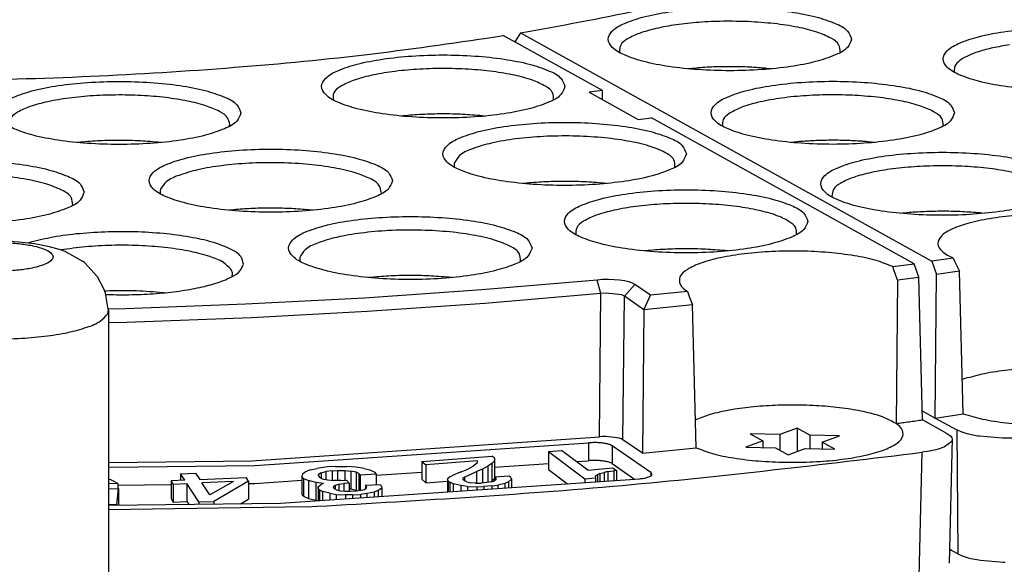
# Model space of a CAD drawing. Header units: inches. Extents: x -399 to 442, y -299 to 295.
# Tile 120 of 138: x 246 to 267, y 201 to 213. Entities that reach past the tile are written whole.
import ezdxf

# ---------------------------------------------------------------- set-up
doc = ezdxf.new("R2010")
doc.units = ezdxf.units.IN

# ---------------------------------------------------------------- blocks, each defined once
blk = doc.blocks.new('0515-2032_9__366', base_point=(326.866, 254.648))
at = {"color": 7, "linetype": 'Continuous'}
for p, q in [((326.988, 255.217), (327.33, 255.027)), ((327.793, 255.198), (326.988, 255.217)), ((328.257, 255.37), (327.793, 255.198)), ((327.793, 255.198), (327.793, 254.77)), ((328.257, 255.37), (328.257, 254.738)), ((328.599, 255.18), (328.257, 255.37)), ((327.33, 255.027), (326.866, 254.856)), ((327.33, 255.027), (327.33, 254.845)), ((328.599, 255.18), (328.599, 254.816)), ((329.404, 255.162), (328.599, 255.18)), ((328.94, 254.99), (329.404, 255.162)), ((329.282, 254.801), (328.94, 254.99)), ((328.94, 254.99), (328.94, 254.809)), ((326.866, 254.856), (327.671, 254.837)), ((327.671, 254.837), (328.013, 254.648)), ((328.013, 254.648), (328.477, 254.819)), ((328.477, 254.819), (329.282, 254.801))]:
    blk.add_line(p, q, dxfattribs=at)
blk = doc.blocks.new('E6992-26102_2__375', base_point=(303.585, 247.618))
at = {"color": 7, "linetype": 'Continuous'}
for p, q in [((305.324, 260.316), (305.022, 260.25)), ((305.434, 260.341), (305.324, 260.316)), ((305.853, 260.401), (305.434, 260.341)), ((306.284, 260.433), (305.853, 260.401)), ((306.722, 260.438), (306.284, 260.433)), ((307.157, 260.417), (306.722, 260.438)), ((307.581, 260.367), (307.157, 260.417)), ((307.993, 260.289), (307.581, 260.367)), ((308.29, 260.207), (307.993, 260.289)), ((304.593, 260.077), (304.443, 259.983)), ((304.703, 260.128), (304.593, 260.077)), ((304.882, 260.207), (304.703, 260.128)), ((304.989, 260.239), (304.882, 260.207)), ((305.022, 260.25), (304.989, 260.239)), ((308.412, 260.159), (308.29, 260.207)), ((308.895, 259.892), (308.412, 260.159)), ((304.172, 259.798), (304.068, 259.698)), ((304.239, 259.86), (304.172, 259.798)), ((304.443, 259.983), (304.239, 259.86)), ((308.94, 259.86), (308.895, 259.892)), ((309.29, 259.473), (308.94, 259.86)), ((303.881, 259.473), (303.671, 259.034)), ((303.954, 259.56), (303.881, 259.473)), ((304.068, 259.698), (303.954, 259.56)), ((309.462, 259.152), (309.29, 259.473)), ((303.671, 259.034), (303.597, 258.656)), ((309.508, 259.034), (309.462, 259.152)), ((309.568, 258.649), (309.508, 259.034)), ((303.597, 258.656), (303.585, 258.566)), ((303.585, 247.618), (303.585, 258.566)), ((309.585, 258.566), (309.568, 258.649)), ((309.585, 258.566), (309.585, 247.683))]:
    blk.add_line(p, q, dxfattribs=at)
at = {"color": 1, "linetype": 'Continuous'}
for points, knots in [([(305.085, 260.015), (305.102, 259.976), (305.147, 259.872), (305.355, 259.791), (305.623, 259.709), (305.978, 259.655), (306.377, 259.626), (306.794, 259.626), (307.193, 259.655), (307.545, 259.709), (307.822, 259.791), (308.01, 259.872), (308.114, 260.015), (308.01, 260.158), (307.822, 260.24), (307.545, 260.321), (307.193, 260.375), (306.794, 260.405), (306.377, 260.405), (305.978, 260.375), (305.623, 260.321), (305.355, 260.24), (305.147, 260.158), (305.102, 260.055), (305.085, 260.015)], [0, 0, 0, 0, 0.125121, 0.328982, 0.620777, 0.98488, 1.395712, 1.822656, 2.233487, 2.597591, 2.889385, 3.093247, 3.218367, 3.343487, 3.54735, 3.839144, 4.203247, 4.614079, 5.041023, 5.451855, 5.815957, 6.107753, 6.311614, 6.436735, 6.436735, 6.436735, 6.436735]), ([(303.585, 258.566), (303.611, 258.497), (303.676, 258.323), (304.001, 258.165), (304.429, 258.013), (305.004, 257.898), (305.669, 257.819), (306.393, 257.784), (307.128, 257.795), (307.829, 257.852), (308.457, 257.948), (308.961, 258.086), (309.35, 258.229), (309.5, 258.398), (309.56, 258.465)], [0, 0, 0, 0, 0.214435, 0.544238, 1.012069, 1.602936, 2.286626, 3.02461, 3.774049, 4.491228, 5.134927, 5.670015, 6.072285, 6.339779, 6.339779, 6.339779, 6.339779])]:
    blk.add_open_spline(points, degree=3, knots=knots, dxfattribs=at)
at = {"color": 7, "linetype": 'Continuous'}
blk.add_open_spline([(309.56, 258.465), (309.567, 258.482), (309.582, 258.514), (309.584, 258.549), (309.585, 258.566)], degree=3, knots=[0, 0, 0, 0, 0.0541024, 0.1052893, 0.1052893, 0.1052893, 0.1052893], dxfattribs=at)
blk = doc.blocks.new('N2390-20301_3__390', base_point=(287.35, 249.639))
at = {"color": 7, "linetype": 'Continuous'}
for p, q in [((322.978, 264.519), (320.292, 266.01)), ((315.677, 264.273), (315.678, 264.269)), ((322.978, 264.519), (322.616, 264.476)), ((322.616, 264.476), (323.947, 263.737)), ((322.984, 264.271), (322.978, 264.519)), ((317.565, 263.834), (317.535, 263.83)), ((319.791, 263.83), (319.719, 263.838)), ((323.947, 263.737), (324.31, 263.78)), ((331.428, 259.829), (324.31, 263.78)), ((312.863, 263.551), (312.877, 263.6)), ((308.827, 263.121), (308.75, 263.113)), ((311.006, 263.113), (310.981, 263.116)), ((318.969, 262.446), (318.971, 262.442)), ((320.858, 262.006), (320.828, 262.003)), ((323.083, 262.003), (323.012, 262.011)), ((311.002, 261.72), (311.003, 261.718)), ((316.975, 261.715), (316.987, 261.754)), ((308.615, 261.407), (308.62, 261.42)), ((312.984, 261.29), (312.862, 261.277)), ((315.118, 261.278), (314.907, 261.298)), ((322.262, 260.618), (322.263, 260.614)), ((307.483, 260.409), (307.413, 260.387)), ((308.38, 260.214), (308.305, 260.201)), ((324.151, 260.179), (324.12, 260.175)), ((326.376, 260.175), (326.305, 260.183)), ((314.784, 259.895), (314.785, 259.892)), ((320.759, 259.89), (320.761, 259.896)), ((330.893, 259.637), (330.852, 259.749)), ((331.562, 259.468), (331.428, 259.829)), ((312.936, 259.478), (312.94, 259.489)), ((318.898, 259.452), (318.81, 259.461)), ((330.918, 259.568), (330.893, 259.637)), ((330.977, 259.387), (330.918, 259.568)), ((331.653, 255.597), (331.562, 259.468)), ((316.656, 259.453), (316.642, 259.452)), ((322.833, 259.387), (319.708, 259.119)), ((322.984, 259.398), (322.833, 259.387)), ((323.062, 259.4), (322.984, 259.398)), ((323.141, 259.4), (323.062, 259.4)), ((323.297, 259.395), (323.141, 259.4)), ((323.446, 259.381), (323.297, 259.395)), ((323.582, 259.361), (323.446, 259.381)), ((323.7, 259.334), (323.582, 259.361)), ((323.751, 259.318), (323.7, 259.334)), ((323.795, 259.301), (323.751, 259.318)), ((323.863, 259.265), (323.795, 259.301)), ((324.282, 258.975), (323.863, 259.265)), ((330.977, 259.387), (330.941, 255.497)), ((309.524, 259.089), (309.487, 259.088)), ((309.514, 258.996), (309.64, 258.991)), ((311.076, 259.04), (310.97, 259.051)), ((319.708, 259.119), (316.53, 258.899)), ((322.937, 259.023), (319.795, 258.753)), ((323.081, 259.031), (322.937, 259.023)), ((323.506, 258.981), (323.081, 259.031)), ((323.577, 258.947), (323.506, 258.981)), ((324.103, 258.583), (323.577, 258.947)), ((324.103, 258.583), (324.282, 258.975)), ((325.285, 259.077), (324.282, 258.975)), ((325.285, 259.077), (325.324, 258.965)), ((325.324, 258.965), (325.349, 258.896)), ((313.307, 258.728), (310.047, 258.606)), ((316.53, 258.899), (313.307, 258.728)), ((319.795, 258.753), (316.6, 258.532)), ((325.419, 258.716), (324.103, 258.583)), ((325.349, 258.896), (325.419, 258.716)), ((325.518, 254.843), (325.419, 258.716)), ((310.047, 258.606), (309.579, 258.596)), ((316.6, 258.532), (313.463, 258.365)), ((324.103, 258.583), (324.062, 254.696)), ((310.081, 258.238), (309.585, 258.227)), ((313.463, 258.365), (310.081, 258.238)), ((325.505, 255.596), (325.499, 255.593)), ((332.321, 255.226), (331.653, 255.597)), ((332.321, 255.226), (332.402, 255.171)), ((313.474, 254.483), (322.897, 255.137)), ((313.561, 254.356), (322.605, 254.972)), ((322.986, 255.143), (322.897, 255.137)), ((323.04, 255.144), (322.986, 255.143)), ((323.081, 255.144), (323.04, 255.144)), ((323.439, 255.102), (323.081, 255.144)), ((323.465, 255.093), (323.439, 255.102)), ((323.496, 255.082), (323.465, 255.093)), ((323.536, 255.06), (323.496, 255.082)), ((324.062, 254.696), (323.536, 255.06)), ((332.449, 255.012), (332.256, 254.866)), ((332.458, 255.088), (332.378, 251.714)), ((332.402, 255.171), (332.412, 255.161)), ((332.412, 255.161), (332.449, 255.112)), ((332.449, 255.112), (332.458, 255.088)), ((332.454, 255.023), (332.449, 255.012)), ((332.458, 255.088), (332.454, 255.023)), ((321.516, 254.736), (321.87, 254.768)), ((321.516, 254.736), (322.505, 254.003)), ((321.516, 254.736), (321.516, 254.253)), ((322.587, 254.237), (321.87, 254.768)), ((324.291, 254.168), (323.24, 254.895)), ((324.062, 254.696), (325.518, 254.843)), ((331.843, 254.748), (331.648, 254.717)), ((331.875, 254.754), (331.843, 254.748)), ((332.018, 254.786), (331.875, 254.754)), ((332.083, 254.804), (332.018, 254.786)), ((332.233, 254.856), (332.083, 254.804)), ((332.256, 254.866), (332.233, 254.856)), ((309.585, 254.439), (313.474, 254.483)), ((318.081, 254.469), (319.987, 254.616)), ((318.081, 254.469), (318.081, 253.986)), ((318.081, 254.469), (318.188, 254.376)), ((319.59, 254.484), (318.188, 254.376)), ((319.582, 254.422), (319.477, 254.343)), ((319.582, 254.422), (319.59, 254.484)), ((319.985, 254.413), (319.869, 254.343)), ((320.054, 254.489), (319.985, 254.413)), ((319.985, 254.413), (319.985, 253.93)), ((320.051, 254.56), (319.987, 254.616)), ((320.051, 254.56), (320.054, 254.489)), ((320.054, 254.489), (320.054, 254.006)), ((320.054, 254.315), (321.516, 254.415)), ((322.277, 254.467), (322.605, 254.489)), ((323.24, 254.412), (323.849, 253.991)), ((309.585, 254.311), (313.561, 254.356)), ((311.543, 254.136), (311.949, 254.154)), ((311.655, 253.964), (311.543, 254.136)), ((311.543, 254.136), (311.543, 253.959)), ((311.949, 254.154), (312.061, 253.982)), ((314.848, 254.13), (314.834, 254.059)), ((314.848, 254.13), (314.915, 254.183)), ((315.056, 254.242), (314.915, 254.183)), ((315.056, 254.242), (315.249, 254.283)), ((315.525, 254.32), (315.249, 254.283)), ((315.359, 254.16), (315.284, 254.116)), ((315.359, 254.16), (315.48, 254.197)), ((315.359, 254.16), (315.359, 254.016)), ((315.654, 254.218), (315.48, 254.197)), ((315.48, 254.197), (315.48, 253.982)), ((315.744, 254.333), (315.525, 254.32)), ((315.654, 254.218), (315.801, 254.227)), ((315.654, 254.218), (315.654, 253.957)), ((315.744, 254.333), (316.053, 254.331)), ((315.801, 254.227), (315.992, 254.228)), ((315.801, 254.227), (315.801, 253.952)), ((315.992, 254.228), (316.163, 254.208)), ((315.992, 254.228), (315.992, 253.959)), ((316.298, 254.316), (316.053, 254.331)), ((316.307, 254.177), (316.163, 254.208)), ((316.163, 254.208), (316.163, 253.726)), ((316.523, 254.28), (316.298, 254.316)), ((316.377, 254.142), (316.307, 254.177)), ((316.307, 254.177), (316.307, 253.694)), ((316.411, 254.104), (316.377, 254.142)), ((316.377, 254.142), (316.377, 253.679)), ((316.411, 254.104), (316.849, 254.13)), ((316.523, 254.28), (316.675, 254.239)), ((316.675, 254.239), (316.807, 254.177)), ((316.849, 254.13), (316.807, 254.177)), ((316.849, 254.097), (318.081, 254.181)), ((316.849, 254.13), (316.849, 253.831)), ((318.188, 254.376), (318.188, 253.893)), ((319.124, 254.175), (318.911, 254.087)), ((319.124, 254.175), (319.311, 254.25)), ((319.237, 254.042), (319.566, 254.198)), ((319.311, 254.25), (319.477, 254.343)), ((319.728, 254.262), (319.566, 254.198)), ((319.566, 254.198), (319.566, 253.883)), ((319.869, 254.343), (319.728, 254.262)), ((319.728, 254.262), (319.728, 253.887)), ((319.869, 254.343), (319.869, 253.9)), ((321.516, 254.253), (322.037, 253.867)), ((322.587, 254.237), (323.259, 254.298)), ((322.912, 254.143), (322.843, 254.106)), ((322.912, 254.143), (323.029, 254.174)), ((322.912, 254.143), (322.912, 253.927)), ((323.123, 254.193), (323.029, 254.174)), ((323.029, 254.174), (323.029, 253.935)), ((323.123, 254.193), (323.288, 254.218)), ((323.123, 254.193), (323.123, 253.942)), ((323.259, 254.298), (323.358, 254.224)), ((323.358, 254.224), (323.288, 254.218)), ((323.288, 254.218), (323.288, 253.953)), ((323.358, 254.224), (323.358, 253.958)), ((309.656, 253.967), (309.585, 253.986)), ((309.845, 253.874), (309.585, 253.86)), ((309.746, 253.93), (309.656, 253.967)), ((309.845, 253.874), (309.746, 253.93)), ((309.845, 253.874), (309.845, 253.738)), ((311.655, 253.964), (311.285, 253.948)), ((311.347, 253.852), (311.285, 253.948)), ((311.285, 253.948), (311.285, 253.465)), ((311.347, 253.852), (311.717, 253.868)), ((312.04, 253.371), (311.717, 253.868)), ((311.717, 253.868), (311.717, 253.385)), ((312.061, 253.982), (313.319, 254.037)), ((312.974, 253.923), (312.124, 253.886)), ((312.335, 253.561), (312.124, 253.886)), ((312.974, 253.923), (312.335, 253.561)), ((313.387, 253.931), (312.447, 253.388)), ((313.387, 253.931), (313.319, 254.037)), ((313.387, 253.931), (313.387, 253.448)), ((313.387, 253.871), (313.561, 253.873)), ((313.561, 253.873), (314.834, 253.96)), ((314.256, 253.336), (323.99, 254.001)), ((314.877, 254.012), (314.834, 254.059)), ((314.834, 254.059), (314.834, 253.576)), ((314.877, 254.012), (315.009, 253.95)), ((314.877, 254.012), (314.877, 253.529)), ((315.206, 253.902), (315.009, 253.95)), ((315.009, 253.95), (315.009, 253.467)), ((315.422, 253.875), (315.206, 253.902)), ((315.206, 253.902), (315.206, 253.419)), ((315.281, 254.076), (315.284, 254.116)), ((315.281, 254.076), (315.315, 254.038)), ((315.284, 254.116), (315.284, 254.073)), ((315.315, 254.038), (315.385, 254.002)), ((315.422, 253.875), (315.366, 253.852)), ((315.385, 254.002), (315.529, 253.971)), ((315.529, 253.971), (315.7, 253.952)), ((315.891, 253.953), (315.7, 253.952)), ((315.83, 253.85), (315.968, 253.868)), ((315.891, 253.953), (316.038, 253.962)), ((316.114, 253.877), (315.968, 253.868)), ((315.968, 253.868), (315.968, 253.664)), ((316.114, 253.877), (316.038, 253.962)), ((316.114, 253.877), (316.114, 253.66)), ((316.411, 254.104), (316.411, 253.683)), ((318.081, 253.986), (318.188, 253.893)), ((318.188, 253.893), (318.781, 253.939)), ((318.86, 254.063), (318.781, 253.996)), ((318.781, 253.996), (318.781, 253.645)), ((318.798, 253.947), (318.781, 253.996)), ((318.798, 253.947), (318.841, 253.91)), ((318.798, 253.947), (318.798, 253.646)), ((318.841, 253.91), (318.841, 253.649)), ((318.93, 253.866), (318.841, 253.91)), ((318.86, 254.063), (318.911, 254.087)), ((318.93, 253.866), (318.93, 253.655)), ((319.138, 253.821), (318.93, 253.866)), ((319.197, 254.008), (319.194, 253.977)), ((319.237, 253.94), (319.194, 253.977)), ((319.237, 254.042), (319.197, 254.008)), ((319.197, 254.008), (319.197, 253.974)), ((319.237, 254.042), (319.237, 253.94)), ((319.304, 253.915), (319.237, 253.94)), ((319.304, 253.915), (319.408, 253.893)), ((319.537, 253.882), (319.408, 253.893)), ((319.537, 253.882), (319.692, 253.884)), ((319.836, 253.895), (319.692, 253.884)), ((319.969, 253.916), (319.836, 253.895)), ((319.958, 253.914), (319.985, 253.93)), ((319.969, 253.916), (320.056, 253.943)), ((319.985, 253.93), (320.054, 254.006)), ((320.452, 254.074), (320.056, 254.044)), ((320.099, 254.007), (320.056, 254.044)), ((320.056, 254.044), (320.056, 253.943)), ((320.095, 253.976), (320.056, 253.943)), ((320.095, 253.976), (320.099, 254.007)), ((320.331, 253.873), (320.147, 253.828)), ((320.432, 253.921), (320.331, 253.873)), ((320.331, 253.873), (320.331, 253.751)), ((320.432, 253.921), (320.512, 253.988)), ((320.432, 253.921), (320.432, 253.758)), ((320.494, 254.037), (320.452, 254.074)), ((320.494, 254.037), (320.512, 253.988)), ((320.512, 253.988), (320.512, 253.763)), ((322.505, 254.003), (322.788, 254.029)), ((322.505, 254.003), (322.505, 253.899)), ((322.843, 254.106), (322.786, 254.06)), ((322.786, 254.06), (322.788, 254.029)), ((322.788, 254.029), (322.788, 253.919)), ((322.843, 254.106), (322.843, 253.922)), ((309.585, 253.73), (309.863, 253.738)), ((309.813, 253.307), (309.863, 253.738)), ((309.845, 253.831), (311.285, 253.847)), ((309.863, 253.738), (309.863, 253.287)), ((311.347, 253.852), (311.347, 253.369)), ((315.271, 253.786), (315.366, 253.852)), ((315.271, 253.786), (315.271, 253.406)), ((315.277, 253.737), (315.271, 253.786)), ((315.277, 253.737), (315.277, 253.406)), ((315.311, 253.699), (315.277, 253.737)), ((315.311, 253.699), (315.389, 253.654)), ((315.311, 253.699), (315.311, 253.408)), ((315.389, 253.654), (315.389, 253.414)), ((315.586, 253.606), (315.389, 253.654)), ((315.586, 253.606), (315.586, 253.427)), ((315.586, 253.606), (315.766, 253.577)), ((315.69, 253.792), (315.679, 253.761)), ((315.712, 253.723), (315.679, 253.761)), ((315.69, 253.792), (315.737, 253.824)), ((315.69, 253.792), (315.69, 253.749)), ((315.774, 253.697), (315.712, 253.723)), ((315.737, 253.824), (315.83, 253.85)), ((315.737, 253.824), (315.737, 253.713)), ((315.774, 253.697), (315.873, 253.673)), ((315.83, 253.85), (315.83, 253.683)), ((315.873, 253.673), (315.999, 253.661)), ((315.999, 253.661), (316.154, 253.66)), ((316.114, 253.731), (316.163, 253.726)), ((316.154, 253.66), (316.3, 253.669)), ((316.163, 253.726), (316.307, 253.694)), ((316.3, 253.669), (316.438, 253.687)), ((316.307, 253.694), (316.345, 253.675)), ((316.596, 253.597), (316.421, 253.576)), ((316.438, 253.687), (316.53, 253.712)), ((316.53, 253.712), (316.578, 253.745)), ((316.957, 253.838), (316.555, 253.814)), ((316.589, 253.776), (316.555, 253.814)), ((316.555, 253.814), (316.555, 253.73)), ((316.578, 253.745), (316.589, 253.776)), ((316.789, 253.638), (316.596, 253.597)), ((316.596, 253.597), (316.596, 253.496)), ((316.902, 253.685), (316.789, 253.638)), ((316.789, 253.638), (316.789, 253.509)), ((316.997, 253.75), (316.902, 253.685)), ((316.902, 253.685), (316.902, 253.517)), ((316.957, 253.838), (316.991, 253.8)), ((316.991, 253.8), (316.997, 253.75)), ((316.997, 253.75), (316.997, 253.523)), ((319.325, 253.795), (319.138, 253.821)), ((319.138, 253.821), (319.138, 253.67)), ((319.325, 253.795), (319.572, 253.784)), ((319.325, 253.795), (319.325, 253.682)), ((319.572, 253.784), (319.763, 253.788)), ((319.572, 253.784), (319.572, 253.699)), ((319.978, 253.805), (319.763, 253.788)), ((319.763, 253.788), (319.763, 253.712)), ((319.978, 253.805), (320.147, 253.828)), ((319.978, 253.805), (319.978, 253.727)), ((320.147, 253.828), (320.147, 253.738)), ((309.585, 253.284), (314.256, 253.336)), ((311.285, 253.465), (311.347, 253.369)), ((311.347, 253.369), (311.717, 253.385)), ((311.717, 253.385), (311.767, 253.308)), ((312.04, 253.371), (312.447, 253.388)), ((312.04, 253.371), (312.04, 253.311)), ((312.447, 253.388), (312.447, 253.316)), ((313.172, 253.324), (313.387, 253.448)), ((314.834, 253.576), (314.877, 253.529)), ((314.877, 253.529), (315.009, 253.467)), ((315.009, 253.467), (315.206, 253.419)), ((315.206, 253.419), (315.271, 253.411)), ((315.766, 253.577), (315.766, 253.439)), ((315.766, 253.577), (316.011, 253.562)), ((316.202, 253.563), (316.011, 253.562)), ((316.011, 253.562), (316.011, 253.456)), ((316.202, 253.563), (316.421, 253.576)), ((316.202, 253.563), (316.202, 253.469)), ((316.421, 253.576), (316.421, 253.484)), ((309.585, 253.301), (309.813, 253.307)), ((314.971, 253.238), (309.585, 253.156)), ((309.813, 253.307), (309.813, 253.286))]:
    blk.add_line(p, q, dxfattribs=at)
at = {"color": 1, "linetype": 'Continuous'}
for p, q in [((322.937, 259.023), (322.833, 259.387)), ((323.577, 258.947), (323.863, 259.265)), ((322.897, 255.137), (322.937, 259.023)), ((323.536, 255.06), (323.577, 258.947)), ((322.605, 254.972), (322.605, 254.489)), ((323.24, 254.895), (323.24, 254.412)), ((331.566, 251.343), (331.648, 254.717)), ((324.291, 254.168), (324.291, 254.078))]:
    blk.add_line(p, q, dxfattribs=at)
at = {"color": 7, "linetype": 'Continuous'}
for points, knots in [([(297.136, 264.973), (298.459, 264.912), (301.117, 264.79), (305.108, 264.778), (309.078, 264.885), (312.96, 265.127), (316.693, 265.481), (319.114, 265.837), (320.292, 266.01)], [0, 0, 0, 0, 3.970677, 7.9817, 11.971904, 15.880532, 19.648454, 23.219398, 23.219398, 23.219398, 23.219398]), ([(321.965, 264.632), (321.934, 264.712), (321.854, 264.915), (321.466, 265.091), (320.959, 265.262), (320.28, 265.387), (319.502, 265.468), (318.664, 265.496), (317.828, 265.468), (317.047, 265.387), (316.374, 265.262), (315.852, 265.091), (315.498, 264.915), (315.313, 264.632), (315.498, 264.35), (315.852, 264.174), (316.374, 264.003), (317.047, 263.878), (317.828, 263.796), (318.664, 263.769), (319.502, 263.796), (320.28, 263.878), (320.959, 264.003), (321.466, 264.174), (321.854, 264.35), (321.934, 264.553), (321.965, 264.632)], [0, 0, 0, 0, 0.248013, 0.63675, 1.190211, 1.887011, 2.687469, 3.542067, 4.396665, 5.197123, 5.893923, 6.447384, 6.83612, 7.084134, 7.332147, 7.720883, 8.274345, 8.971144, 9.771602, 10.626201, 11.480799, 12.281257, 12.978057, 13.531518, 13.920254, 14.168267, 14.168267, 14.168267, 14.168267]), ([(321.433, 264.642), (321.319, 264.699), (321.055, 264.83), (320.572, 264.948), (319.992, 265.047), (319.337, 265.106), (318.646, 265.126), (317.956, 265.104), (317.304, 265.042), (316.729, 264.945), (316.252, 264.816), (315.919, 264.667), (315.673, 264.492), (315.675, 264.338), (315.677, 264.273)], [0, 0, 0, 0, 0.382355, 0.882693, 1.481111, 2.148842, 2.851965, 3.554119, 4.219009, 4.812915, 5.307428, 5.683268, 5.9392, 6.123291, 6.123291, 6.123291, 6.123291]), ([(313.178, 263.915), (313.147, 263.995), (313.068, 264.198), (312.68, 264.374), (312.173, 264.545), (311.494, 264.67), (310.715, 264.751), (309.878, 264.779), (309.041, 264.751), (308.261, 264.67), (307.588, 264.545), (307.066, 264.374), (306.712, 264.198), (306.526, 263.915), (306.712, 263.633), (307.066, 263.457), (307.588, 263.286), (308.261, 263.161), (309.041, 263.079), (309.878, 263.052), (310.715, 263.079), (311.494, 263.161), (312.173, 263.286), (312.68, 263.457), (313.068, 263.633), (313.147, 263.836), (313.178, 263.915)], [0, 0, 0, 0, 0.248013, 0.63675, 1.190211, 1.887011, 2.687469, 3.542067, 4.396665, 5.197123, 5.893923, 6.447384, 6.83612, 7.084134, 7.332147, 7.720883, 8.274345, 8.971144, 9.771602, 10.626201, 11.480799, 12.281257, 12.978057, 13.531518, 13.920254, 14.168267, 14.168267, 14.168267, 14.168267]), ([(321.651, 264.27), (321.653, 264.337), (321.656, 264.499), (321.515, 264.589), (321.433, 264.642)], [0, 0, 0, 0, 0.190656, 0.4596903, 0.4596903, 0.4596903, 0.4596903]), ([(312.877, 263.603), (312.863, 263.667), (312.828, 263.824), (312.559, 263.983), (312.2, 264.129), (311.706, 264.249), (311.121, 264.34), (310.469, 264.394), (309.785, 264.408), (309.106, 264.383), (308.467, 264.318), (307.906, 264.219), (307.443, 264.091), (307.12, 263.943), (306.883, 263.768), (306.889, 263.617), (306.891, 263.553)], [0, 0, 0, 0, 0.189896, 0.468552, 0.866207, 1.376421, 1.978416, 2.643677, 3.339179, 4.029879, 4.681047, 5.260627, 5.741829, 6.106836, 6.35569, 6.537006, 6.537006, 6.537006, 6.537006]), ([(319.719, 263.838), (319.543, 263.852), (319.184, 263.882), (318.641, 263.891), (318.099, 263.88), (317.741, 263.849), (317.565, 263.834)], [0, 0, 0, 0, 0.531803, 1.080026, 1.627504, 2.157098, 2.157098, 2.157098, 2.157098]), ([(325.257, 262.805), (325.226, 262.884), (325.147, 263.087), (324.759, 263.263), (324.252, 263.434), (323.573, 263.559), (322.794, 263.641), (321.957, 263.668), (321.12, 263.641), (320.34, 263.559), (319.667, 263.434), (319.145, 263.263), (318.791, 263.087), (318.605, 262.805), (318.791, 262.522), (319.145, 262.347), (319.667, 262.175), (320.34, 262.05), (321.12, 261.969), (321.957, 261.941), (322.794, 261.969), (323.573, 262.05), (324.252, 262.175), (324.759, 262.347), (325.147, 262.522), (325.226, 262.726), (325.257, 262.805)], [0, 0, 0, 0, 0.248013, 0.63675, 1.190211, 1.887011, 2.687469, 3.542067, 4.396665, 5.197123, 5.893923, 6.447384, 6.83612, 7.084134, 7.332147, 7.720883, 8.274345, 8.971144, 9.771602, 10.626201, 11.480799, 12.281257, 12.978057, 13.531518, 13.920254, 14.168267, 14.168267, 14.168267, 14.168267]), ([(324.944, 262.442), (324.943, 262.515), (324.939, 262.696), (324.624, 262.881), (324.212, 263.042), (323.625, 263.17), (322.934, 263.258), (322.173, 263.298), (321.398, 263.287), (320.662, 263.224), (320.01, 263.12), (319.505, 262.968), (319.119, 262.815), (319.005, 262.629), (318.961, 262.556)], [0, 0, 0, 0, 0.207424, 0.515112, 0.97615, 1.579705, 2.292555, 3.070144, 3.862126, 4.616923, 5.286177, 5.829551, 6.221629, 6.471037, 6.471037, 6.471037, 6.471037]), ([(310.981, 263.116), (310.805, 263.131), (310.447, 263.162), (309.905, 263.174), (309.362, 263.165), (309.003, 263.136), (308.827, 263.121)], [0, 0, 0, 0, 0.529431, 1.076848, 1.625119, 2.157073, 2.157073, 2.157073, 2.157073]), ([(317.29, 262.08), (317.259, 262.159), (317.179, 262.362), (316.792, 262.538), (316.284, 262.709), (315.606, 262.834), (314.827, 262.916), (313.99, 262.943), (313.153, 262.916), (312.373, 262.834), (311.7, 262.709), (311.178, 262.538), (310.823, 262.362), (310.638, 262.08), (310.823, 261.797), (311.178, 261.621), (311.7, 261.45), (312.373, 261.325), (313.153, 261.244), (313.99, 261.216), (314.827, 261.244), (315.606, 261.325), (316.284, 261.45), (316.792, 261.621), (317.179, 261.797), (317.259, 262), (317.29, 262.08)], [0, 0, 0, 0, 0.248013, 0.63675, 1.190211, 1.887011, 2.687469, 3.542067, 4.396665, 5.197123, 5.893923, 6.447384, 6.83612, 7.084134, 7.332147, 7.720883, 8.274345, 8.971144, 9.771602, 10.626201, 11.480799, 12.281257, 12.978057, 13.531518, 13.920254, 14.168267, 14.168267, 14.168267, 14.168267]), ([(308.929, 261.771), (308.898, 261.85), (308.819, 262.053), (308.431, 262.229), (307.924, 262.4), (307.245, 262.525), (306.466, 262.607), (305.629, 262.634), (304.792, 262.607), (304.012, 262.525), (303.339, 262.4), (302.817, 262.229), (302.463, 262.053), (302.277, 261.771), (302.463, 261.488), (302.817, 261.312), (303.339, 261.141), (304.012, 261.016), (304.792, 260.935), (305.629, 260.907), (306.466, 260.935), (307.245, 261.016), (307.924, 261.141), (308.431, 261.312), (308.819, 261.488), (308.898, 261.692), (308.929, 261.771)], [0, 0, 0, 0, 0.248013, 0.63675, 1.190211, 1.887011, 2.687469, 3.542067, 4.396665, 5.197123, 5.893923, 6.447384, 6.83612, 7.084134, 7.332147, 7.720883, 8.274345, 8.971144, 9.771602, 10.626201, 11.480799, 12.281257, 12.978057, 13.531518, 13.920254, 14.168267, 14.168267, 14.168267, 14.168267]), ([(316.987, 261.754), (316.972, 261.826), (316.935, 262.007), (316.61, 262.176), (316.185, 262.334), (315.597, 262.455), (314.913, 262.538), (314.165, 262.573), (313.406, 262.56), (312.687, 262.498), (312.049, 262.395), (311.55, 262.247), (311.168, 262.098), (311.046, 261.918), (310.998, 261.847)], [0, 0, 0, 0, 0.210541, 0.533258, 1.00355, 1.607367, 2.312103, 3.075366, 3.849791, 4.587097, 5.242079, 5.776927, 6.167351, 6.418939, 6.418939, 6.418939, 6.418939]), ([(318.961, 262.556), (318.959, 262.538), (318.954, 262.5), (318.964, 262.464), (318.969, 262.446)], [0, 0, 0, 0, 0.055548, 0.1120834, 0.1120834, 0.1120834, 0.1120834]), ([(308.62, 261.42), (308.614, 261.493), (308.599, 261.676), (308.275, 261.856), (307.854, 262.016), (307.26, 262.142), (306.564, 262.228), (305.8, 262.265), (305.026, 262.251), (304.294, 262.185), (303.648, 262.078), (303.153, 261.925), (302.774, 261.77), (302.671, 261.583), (302.631, 261.51)], [0, 0, 0, 0, 0.209412, 0.525501, 0.995361, 1.606268, 2.324144, 3.103966, 3.895196, 4.64632, 5.309303, 5.844444, 6.227538, 6.47058, 6.47058, 6.47058, 6.47058]), ([(323.012, 262.011), (322.835, 262.025), (322.476, 262.054), (321.934, 262.064), (321.392, 262.052), (321.034, 262.021), (320.858, 262.006)], [0, 0, 0, 0, 0.531801, 1.080022, 1.627498, 2.15709, 2.15709, 2.15709, 2.15709]), ([(310.998, 261.847), (310.994, 261.826), (310.985, 261.783), (310.996, 261.741), (311.002, 261.72)], [0, 0, 0, 0, 0.0638172, 0.1281983, 0.1281983, 0.1281983, 0.1281983]), ([(328.55, 260.977), (328.519, 261.057), (328.439, 261.26), (328.051, 261.436), (327.544, 261.607), (326.866, 261.732), (326.087, 261.813), (325.25, 261.841), (324.413, 261.813), (323.633, 261.732), (322.96, 261.607), (322.438, 261.436), (322.083, 261.26), (321.898, 260.977), (322.083, 260.695), (322.438, 260.519), (322.96, 260.348), (323.633, 260.223), (324.413, 260.141), (325.25, 260.114), (326.087, 260.141), (326.866, 260.223), (327.544, 260.348), (328.051, 260.519), (328.439, 260.695), (328.519, 260.898), (328.55, 260.977)], [0, 0, 0, 0, 0.248013, 0.63675, 1.190211, 1.887011, 2.687469, 3.542067, 4.396665, 5.197123, 5.893923, 6.447384, 6.83612, 7.084134, 7.332147, 7.720883, 8.274345, 8.971144, 9.771602, 10.626201, 11.480799, 12.281257, 12.978057, 13.531518, 13.920254, 14.168267, 14.168267, 14.168267, 14.168267]), ([(314.907, 261.298), (314.749, 261.309), (314.428, 261.331), (313.944, 261.338), (313.461, 261.327), (313.141, 261.302), (312.984, 261.29)], [0, 0, 0, 0, 0.477131, 0.965191, 1.452093, 1.925784, 1.925784, 1.925784, 1.925784]), ([(328.237, 260.615), (328.239, 260.679), (328.244, 260.834), (327.998, 261.011), (327.664, 261.161), (327.184, 261.29), (326.606, 261.388), (325.95, 261.45), (325.256, 261.471), (324.562, 261.451), (323.906, 261.39), (323.326, 261.292), (322.844, 261.164), (322.507, 261.014), (322.258, 260.838), (322.261, 260.683), (322.262, 260.618)], [0, 0, 0, 0, 0.184765, 0.440753, 0.817727, 1.314635, 1.911918, 2.580706, 3.286723, 3.993096, 4.662927, 5.261867, 5.760911, 6.140267, 6.398352, 6.583429, 6.583429, 6.583429, 6.583429]), ([(321.072, 260.254), (321.041, 260.333), (320.962, 260.536), (320.574, 260.712), (320.067, 260.883), (319.388, 261.008), (318.61, 261.09), (317.772, 261.117), (316.936, 261.09), (316.155, 261.008), (315.482, 260.883), (314.96, 260.712), (314.606, 260.536), (314.42, 260.254), (314.606, 259.971), (314.96, 259.795), (315.482, 259.624), (316.155, 259.499), (316.936, 259.418), (317.772, 259.39), (318.61, 259.418), (319.388, 259.499), (320.067, 259.624), (320.574, 259.795), (320.962, 259.971), (321.041, 260.175), (321.072, 260.254)], [0, 0, 0, 0, 0.248013, 0.63675, 1.190211, 1.887011, 2.687469, 3.542067, 4.396665, 5.197123, 5.893923, 6.447384, 6.83612, 7.084134, 7.332147, 7.720883, 8.274345, 8.971144, 9.771602, 10.626201, 11.480799, 12.281257, 12.978057, 13.531518, 13.920254, 14.168267, 14.168267, 14.168267, 14.168267]), ([(313.248, 259.814), (313.231, 259.888), (313.189, 260.073), (312.864, 260.251), (312.435, 260.418), (311.845, 260.55), (311.152, 260.646), (310.386, 260.697), (309.594, 260.7), (308.824, 260.652), (308.119, 260.567), (307.684, 260.459), (307.483, 260.409)], [0, 0, 0, 0, 0.219868, 0.549615, 1.023928, 1.631994, 2.345464, 3.126569, 3.932332, 4.717971, 5.440174, 6.060474, 6.060474, 6.060474, 6.060474]), ([(320.761, 259.896), (320.758, 259.969), (320.75, 260.151), (320.431, 260.334), (320.015, 260.494), (319.425, 260.622), (318.733, 260.709), (317.971, 260.747), (317.195, 260.735), (316.462, 260.671), (315.812, 260.566), (315.31, 260.413), (314.927, 260.26), (314.818, 260.073), (314.776, 260.001)], [0, 0, 0, 0, 0.208143, 0.519176, 0.983748, 1.590257, 2.305136, 3.083637, 3.875339, 4.628686, 5.295447, 5.835538, 6.22402, 6.47084, 6.47084, 6.47084, 6.47084]), ([(312.91, 259.678), (312.844, 259.743), (312.682, 259.904), (312.293, 260.043), (311.791, 260.176), (311.174, 260.268), (310.489, 260.324), (309.77, 260.334), (309.062, 260.304), (308.602, 260.243), (308.38, 260.214)], [0, 0, 0, 0, 0.275008, 0.679957, 1.210127, 1.842108, 2.542928, 3.274206, 3.995319, 4.666389, 4.666389, 4.666389, 4.666389]), ([(314.776, 260.001), (314.774, 259.983), (314.77, 259.947), (314.779, 259.912), (314.784, 259.895)], [0, 0, 0, 0, 0.053117, 0.1072913, 0.1072913, 0.1072913, 0.1072913]), ([(326.305, 260.183), (326.128, 260.197), (325.769, 260.227), (325.226, 260.236), (324.684, 260.224), (324.327, 260.194), (324.151, 260.179)], [0, 0, 0, 0, 0.531801, 1.080023, 1.627499, 2.157093, 2.157093, 2.157093, 2.157093]), ([(330.852, 259.749), (330.704, 259.808), (330.368, 259.942), (329.78, 260.055), (329.094, 260.141), (328.347, 260.178), (327.586, 260.167), (326.86, 260.109), (326.215, 260.008), (325.684, 259.87), (325.313, 259.707), (325.056, 259.514), (325.064, 259.226), (325.204, 259.132), (325.285, 259.077)], [0, 0, 0, 0, 0.476783, 1.083278, 1.788134, 2.550938, 3.326584, 4.068961, 4.734582, 5.286443, 5.699254, 5.971891, 6.172981, 6.450913, 6.450913, 6.450913, 6.450913]), ([(309.64, 258.991), (309.864, 258.989), (310.307, 258.985), (310.956, 259.023), (311.564, 259.09), (312.105, 259.188), (312.561, 259.309), (312.904, 259.454), (313.161, 259.605), (313.222, 259.753), (313.248, 259.814)], [0, 0, 0, 0, 0.672013, 1.330027, 1.948766, 2.505002, 2.979047, 3.356808, 3.633964, 3.828569, 3.828569, 3.828569, 3.828569]), ([(330.852, 259.749), (330.948, 259.762), (331.14, 259.788), (331.332, 259.816), (331.428, 259.829)], [0, 0, 0, 0, 0.291365, 0.5819124, 0.5819124, 0.5819124, 0.5819124]), ([(312.94, 259.489), (312.946, 259.521), (312.958, 259.587), (312.926, 259.647), (312.91, 259.678)], [0, 0, 0, 0, 0.0952566, 0.1968302, 0.1968302, 0.1968302, 0.1968302]), ([(318.81, 259.461), (318.633, 259.475), (318.274, 259.504), (317.731, 259.513), (317.189, 259.5), (316.832, 259.469), (316.656, 259.453)], [0, 0, 0, 0, 0.532622, 1.081099, 1.628254, 2.156964, 2.156964, 2.156964, 2.156964]), ([(330.977, 259.387), (331.075, 259.4), (331.27, 259.427), (331.465, 259.455), (331.562, 259.468)], [0, 0, 0, 0, 0.2959002, 0.5909624, 0.5909624, 0.5909624, 0.5909624]), ([(310.97, 259.051), (310.732, 259.069), (310.251, 259.105), (309.768, 259.094), (309.524, 259.089)], [0, 0, 0, 0, 0.715407, 1.447831, 1.447831, 1.447831, 1.447831]), ([(330.941, 255.497), (330.838, 255.553), (330.6, 255.683), (330.157, 255.802), (329.618, 255.906), (329.002, 255.972), (328.342, 256.004), (327.671, 255.996), (327.024, 255.951), (326.435, 255.868), (325.928, 255.763), (325.636, 255.647), (325.505, 255.596)], [0, 0, 0, 0, 0.34951, 0.81068, 1.367815, 1.996616, 2.667678, 3.34885, 4.007344, 4.611812, 5.134505, 5.553896, 5.553896, 5.553896, 5.553896]), ([(325.518, 254.843), (325.664, 254.787), (325.995, 254.661), (326.568, 254.553), (327.231, 254.473), (327.951, 254.44), (328.682, 254.451), (329.38, 254.507), (330.001, 254.605), (330.514, 254.736), (330.877, 254.894), (331.127, 255.074), (331.143, 255.348), (331.014, 255.443), (330.941, 255.497)], [0, 0, 0, 0, 0.469399, 1.059683, 1.740884, 2.475022, 3.219969, 3.932783, 4.572976, 5.106005, 5.507956, 5.776374, 5.969726, 6.226678, 6.226678, 6.226678, 6.226678]), ([(330.941, 255.497), (331.06, 255.514), (331.297, 255.547), (331.535, 255.58), (331.653, 255.597)], [0, 0, 0, 0, 0.360339, 0.7194377, 0.7194377, 0.7194377, 0.7194377]), ([(323.24, 254.895), (323.221, 254.906), (323.174, 254.931), (323.086, 254.952), (322.979, 254.97), (322.859, 254.979), (322.732, 254.981), (322.647, 254.975), (322.605, 254.972)], [0, 0, 0, 0, 0.0672559, 0.1582406, 0.2686629, 0.3921199, 0.5210573, 0.6474697, 0.6474697, 0.6474697, 0.6474697]), ([(314.971, 253.238), (317.822, 253.402), (323.397, 253.723), (328.94, 254.391), (331.648, 254.717)], [0, 0, 0, 0, 8.565593, 16.745714, 16.745714, 16.745714, 16.745714]), ([(323.24, 254.412), (323.221, 254.423), (323.174, 254.448), (323.086, 254.469), (322.979, 254.487), (322.859, 254.496), (322.732, 254.498), (322.647, 254.492), (322.605, 254.489)], [0, 0, 0, 0, 0.0672559, 0.1582406, 0.2686629, 0.3921199, 0.5210573, 0.6474697, 0.6474697, 0.6474697, 0.6474697]), ([(323.99, 254.001), (324.029, 254.005), (324.102, 254.013), (324.199, 254.035), (324.268, 254.062), (324.318, 254.092), (324.327, 254.141), (324.304, 254.158), (324.291, 254.168)], [0, 0, 0, 0, 0.1184233, 0.2186749, 0.2952675, 0.346422, 0.3809219, 0.4253859, 0.4253859, 0.4253859, 0.4253859])]:
    blk.add_open_spline(points, degree=3, knots=knots, dxfattribs=at)
blk.add_open_spline([(312.877, 263.6), (312.877, 263.6), (312.877, 263.601), (312.877, 263.602), (312.877, 263.603)], degree=3, dxfattribs=at)
blk = doc.blocks.new('N2390-20301_2__391', base_point=(320.625, 251.742))
at = {"color": 7, "linetype": 'Continuous'}
for p, q in [((320.625, 265.826), (320.626, 265.869)), ((320.761, 266.087), (320.626, 265.869)), ((320.761, 266.087), (331.911, 259.898)), ((323.44, 265.578), (323.45, 265.551)), ((329.42, 265.551), (329.426, 265.564)), ((325.518, 265.132), (325.305, 265.112)), ((327.562, 265.111), (327.441, 265.124)), ((332.518, 265.042), (332.526, 265.016)), ((326.23, 263.581), (326.24, 263.555)), ((332.209, 263.555), (332.219, 263.579)), ((328.262, 263.133), (328.097, 263.116)), ((330.353, 263.116), (330.186, 263.133)), ((329.203, 261.659), (329.211, 261.633)), ((331.116, 261.198), (331.07, 261.193)), ((333.326, 261.193), (333.27, 261.199)), ((332.488, 259.983), (331.911, 259.898)), ((331.911, 259.898), (332.036, 259.536)), ((332.488, 259.983), (332.527, 259.896)), ((332.527, 259.896), (332.57, 259.805)), ((332.57, 259.805), (332.659, 259.628)), ((332.004, 255.647), (332.036, 259.536)), ((332.659, 259.628), (332.036, 259.536)), ((332.761, 255.758), (332.659, 259.628)), ((332.809, 256.714), (332.737, 256.688)), ((331.647, 255.845), (332.004, 255.647)), ((332.004, 255.647), (332.761, 255.758)), ((332.004, 255.647), (332.587, 255.324)), ((332.71, 255.268), (332.587, 255.324)), ((332.733, 255.259), (332.71, 255.268)), ((332.869, 255.218), (332.733, 255.259)), ((332.94, 255.2), (332.869, 255.218)), ((333.16, 255.157), (332.94, 255.2)), ((333.199, 255.151), (333.16, 255.157)), ((333.825, 255.101), (333.199, 255.151)), ((333.869, 255.1), (333.825, 255.101)), ((334.146, 255.103), (333.869, 255.1)), ((332.446, 252.058), (332.386, 252.091)), ((332.614, 251.965), (332.446, 252.058)), ((332.614, 251.965), (332.737, 251.91)), ((332.737, 251.91), (332.76, 251.901)), ((332.76, 251.901), (332.896, 251.859)), ((332.896, 251.859), (332.967, 251.841)), ((332.967, 251.841), (333.187, 251.799)), ((333.187, 251.799), (333.227, 251.793)), ((333.227, 251.793), (333.853, 251.743)), ((333.853, 251.743), (333.897, 251.742))]:
    blk.add_line(p, q, dxfattribs=at)
at = {"color": 1, "linetype": 'Continuous'}
blk.add_line((332.587, 255.324), (332.614, 251.965), dxfattribs=at)
at = {"color": 7, "linetype": 'Continuous'}
for points, knots in [([(320.761, 266.087), (321.838, 266.281), (323.894, 266.65), (326.778, 267.365), (329.295, 268.155), (331.389, 269.032), (333.08, 269.935), (333.922, 270.712), (334.298, 271.059)], [0, 0, 0, 0, 3.283647, 6.265831, 8.908653, 11.184599, 13.081231, 14.610757, 14.610757, 14.610757, 14.610757]), ([(329.735, 265.913), (329.704, 265.993), (329.624, 266.196), (329.236, 266.372), (328.729, 266.543), (328.05, 266.668), (327.272, 266.75), (326.434, 266.777), (325.598, 266.75), (324.817, 266.668), (324.144, 266.543), (323.622, 266.372), (323.268, 266.196), (323.083, 265.913), (323.268, 265.631), (323.622, 265.455), (324.144, 265.284), (324.817, 265.159), (325.598, 265.077), (326.434, 265.05), (327.272, 265.077), (328.05, 265.159), (328.729, 265.284), (329.236, 265.455), (329.624, 265.631), (329.704, 265.834), (329.735, 265.913)], [0, 0, 0, 0, 0.248013, 0.63675, 1.190211, 1.887011, 2.687469, 3.542067, 4.396665, 5.197123, 5.893923, 6.447384, 6.83612, 7.084134, 7.332147, 7.720883, 8.274345, 8.971144, 9.771602, 10.626201, 11.480799, 12.281257, 12.978057, 13.531518, 13.920254, 14.168267, 14.168267, 14.168267, 14.168267]), ([(326.929, 266.39), (326.705, 266.395), (326.261, 266.407), (325.609, 266.376), (324.997, 266.313), (324.458, 266.216), (324.011, 266.093), (323.693, 265.949), (323.458, 265.787), (323.445, 265.639), (323.44, 265.578)], [0, 0, 0, 0, 0.670896, 1.33353, 1.957057, 2.513089, 2.977853, 3.335269, 3.584004, 3.761274, 3.761274, 3.761274, 3.761274]), ([(329.426, 265.564), (329.422, 265.632), (329.413, 265.798), (329.134, 265.973), (328.764, 266.126), (328.24, 266.253), (327.616, 266.348), (327.165, 266.375), (326.929, 266.39)], [0, 0, 0, 0, 0.194203, 0.475817, 0.890169, 1.431239, 2.074319, 2.78507, 2.78507, 2.78507, 2.78507]), ([(338.813, 265.377), (338.782, 265.457), (338.703, 265.66), (338.315, 265.836), (337.808, 266.007), (337.129, 266.132), (336.35, 266.214), (335.513, 266.241), (334.677, 266.214), (333.896, 266.132), (333.223, 266.007), (332.701, 265.836), (332.347, 265.66), (332.161, 265.377), (332.347, 265.095), (332.701, 264.919), (333.223, 264.748), (333.896, 264.623), (334.677, 264.541), (335.513, 264.514), (336.35, 264.541), (337.129, 264.623), (337.808, 264.748), (338.315, 264.919), (338.703, 265.095), (338.782, 265.298), (338.813, 265.377)], [0, 0, 0, 0, 0.248013, 0.63675, 1.190211, 1.887011, 2.687469, 3.542067, 4.396665, 5.197123, 5.893923, 6.447384, 6.83612, 7.084134, 7.332147, 7.720883, 8.274345, 8.971144, 9.771602, 10.626201, 11.480799, 12.281257, 12.978057, 13.531518, 13.920254, 14.168267, 14.168267, 14.168267, 14.168267]), ([(334.015, 265.76), (333.864, 265.735), (333.582, 265.688), (333.2, 265.588), (332.891, 265.474), (332.673, 265.348), (332.521, 265.205), (332.519, 265.092), (332.518, 265.042)], [0, 0, 0, 0, 0.458727, 0.857243, 1.185495, 1.438679, 1.622383, 1.766497, 1.766497, 1.766497, 1.766497]), ([(327.441, 265.124), (327.284, 265.136), (326.965, 265.161), (326.482, 265.172), (325.998, 265.165), (325.677, 265.143), (325.518, 265.132)], [0, 0, 0, 0, 0.47366, 0.960551, 1.448622, 1.925784, 1.925784, 1.925784, 1.925784]), ([(332.525, 263.918), (332.494, 263.998), (332.414, 264.201), (332.026, 264.377), (331.519, 264.548), (330.84, 264.673), (330.062, 264.754), (329.225, 264.782), (328.388, 264.754), (327.608, 264.673), (326.935, 264.548), (326.413, 264.377), (326.058, 264.201), (325.873, 263.918), (326.058, 263.636), (326.413, 263.46), (326.935, 263.289), (327.608, 263.164), (328.388, 263.082), (329.225, 263.055), (330.062, 263.082), (330.84, 263.164), (331.519, 263.289), (332.026, 263.46), (332.414, 263.636), (332.494, 263.839), (332.525, 263.918)], [0, 0, 0, 0, 0.248013, 0.63675, 1.190211, 1.887011, 2.687469, 3.542067, 4.396665, 5.197123, 5.893923, 6.447384, 6.83612, 7.084134, 7.332147, 7.720883, 8.274345, 8.971144, 9.771602, 10.626201, 11.480799, 12.281257, 12.978057, 13.531518, 13.920254, 14.168267, 14.168267, 14.168267, 14.168267]), ([(332.219, 263.579), (332.213, 263.645), (332.198, 263.804), (331.933, 263.972), (331.58, 264.122), (331.083, 264.247), (330.49, 264.34), (329.825, 264.397), (329.127, 264.412), (328.434, 264.385), (327.785, 264.319), (327.218, 264.212), (326.754, 264.089), (326.508, 263.951), (326.403, 263.892)], [0, 0, 0, 0, 0.188457, 0.460182, 0.855282, 1.369092, 1.980233, 2.658612, 3.369106, 4.074353, 4.737349, 5.324078, 5.806427, 6.166495, 6.166495, 6.166495, 6.166495]), ([(326.403, 263.892), (326.343, 263.847), (326.237, 263.767), (326.232, 263.637), (326.23, 263.581)], [0, 0, 0, 0, 0.2131019, 0.3730215, 0.3730215, 0.3730215, 0.3730215]), ([(329.951, 263.151), (329.81, 263.158), (329.528, 263.173), (329.102, 263.175), (328.679, 263.164), (328.4, 263.143), (328.262, 263.133)], [0, 0, 0, 0, 0.422068, 0.849919, 1.27543, 1.690536, 1.690536, 1.690536, 1.690536]), ([(330.186, 263.133), (330.147, 263.136), (330.069, 263.143), (329.99, 263.148), (329.951, 263.151)], [0, 0, 0, 0, 0.1171049, 0.2355172, 0.2355172, 0.2355172, 0.2355172]), ([(335.498, 261.995), (335.467, 262.074), (335.387, 262.277), (334.999, 262.453), (334.492, 262.624), (333.813, 262.749), (333.035, 262.831), (332.198, 262.858), (331.361, 262.831), (330.581, 262.749), (329.908, 262.624), (329.386, 262.453), (329.031, 262.277), (328.846, 261.995), (329.031, 261.712), (329.386, 261.536), (329.908, 261.365), (330.581, 261.24), (331.361, 261.159), (332.198, 261.131), (333.035, 261.159), (333.813, 261.24), (334.492, 261.365), (334.999, 261.536), (335.387, 261.712), (335.467, 261.915), (335.498, 261.995)], [0, 0, 0, 0, 0.248013, 0.63675, 1.190211, 1.887011, 2.687469, 3.542067, 4.396665, 5.197123, 5.893923, 6.447384, 6.83612, 7.084134, 7.332147, 7.720883, 8.274345, 8.971144, 9.771602, 10.626201, 11.480799, 12.281257, 12.978057, 13.531518, 13.920254, 14.168267, 14.168267, 14.168267, 14.168267]), ([(335.192, 261.656), (335.186, 261.719), (335.173, 261.874), (334.921, 262.041), (334.582, 262.188), (334.104, 262.313), (333.531, 262.408), (332.886, 262.468), (332.204, 262.488), (331.522, 262.468), (330.876, 262.41), (330.302, 262.315), (329.822, 262.191), (329.48, 262.044), (329.225, 261.878), (329.209, 261.723), (329.203, 261.659)], [0, 0, 0, 0, 0.184126, 0.446511, 0.826725, 1.321581, 1.911826, 2.56984, 3.263092, 3.956688, 4.615707, 5.207551, 5.704477, 6.087021, 6.351536, 6.536278, 6.536278, 6.536278, 6.536278]), ([(333.038, 261.219), (332.878, 261.229), (332.556, 261.249), (332.071, 261.252), (331.589, 261.238), (331.272, 261.211), (331.116, 261.198)], [0, 0, 0, 0, 0.479768, 0.968477, 1.454018, 1.924384, 1.924384, 1.924384, 1.924384]), ([(337.641, 260.848), (337.465, 260.901), (337.076, 261.018), (336.428, 261.113), (335.703, 261.173), (334.943, 261.184), (334.195, 261.147), (333.508, 261.063), (332.922, 260.943), (332.475, 260.785), (332.171, 260.621), (332.031, 260.361), (332.208, 260.115), (332.382, 260.033), (332.488, 259.983)], [0, 0, 0, 0, 0.551151, 1.216238, 1.958308, 2.733896, 3.496897, 4.202188, 4.809322, 5.286881, 5.620175, 5.837122, 6.065343, 6.418725, 6.418725, 6.418725, 6.418725]), ([(333.27, 261.199), (333.231, 261.202), (333.154, 261.21), (333.077, 261.216), (333.038, 261.219)], [0, 0, 0, 0, 0.1156742, 0.2328285, 0.2328285, 0.2328285, 0.2328285]), ([(337.781, 256.601), (337.639, 256.656), (337.318, 256.781), (336.761, 256.89), (336.113, 256.972), (335.406, 257.009), (334.685, 257.003), (333.992, 256.951), (333.365, 256.866), (332.983, 256.761), (332.809, 256.714)], [0, 0, 0, 0, 0.456333, 1.031179, 1.696518, 2.416498, 3.151098, 3.859224, 4.501732, 5.04462, 5.04462, 5.04462, 5.04462]), ([(332.761, 255.758), (332.934, 255.709), (333.315, 255.599), (333.944, 255.51), (334.644, 255.454), (335.375, 255.446), (336.093, 255.483), (336.753, 255.563), (337.317, 255.679), (337.75, 255.831), (338.045, 255.988), (338.192, 256.231), (338.041, 256.473), (337.879, 256.553), (337.781, 256.601)], [0, 0, 0, 0, 0.539863, 1.185162, 1.900914, 2.646404, 3.378646, 4.055659, 4.639803, 5.10171, 5.427143, 5.639415, 5.853057, 6.180953, 6.180953, 6.180953, 6.180953])]:
    blk.add_open_spline(points, degree=3, knots=knots, dxfattribs=at)
blk = doc.blocks.new('N2390-20304_adpater_plate__393', base_point=(243.82, 232.272))
at = {"color": 7, "linetype": 'Continuous'}
blk.add_line((332.446, 252.058), (332.386, 252.049), dxfattribs=at)
blk = doc.blocks.new('N2390-20304__394', base_point=(243.82, 232.272))
blk.add_blockref('N2390-20304_adpater_plate__393', (243.82, 232.272))
blk = doc.blocks.new('N2390-60301__401', base_point=(221.019, 205.486))
for name, p in [('N2390-20304__394', (243.82, 232.272)), ('N2390-20301_2__391', (320.625, 251.742)), ('N2390-20301_3__390', (287.35, 249.639)), ('E6992-26102_2__375', (303.585, 247.618)), ('0515-2032_9__366', (326.866, 254.648))]:
    blk.add_blockref(name, p)
blk = doc.blocks.new('N2494-90112__404', base_point=(64.875, -291.434))
blk.add_blockref('N2390-60301__401', (221.019, 205.486))
blk = doc.blocks.new('gen2', base_point=(303.75, 141.25))
blk.add_blockref('N2494-90112__404', (64.875, -291.434))

msp = doc.modelspace()

# ---------------------------------------------------------------- block references
at = {"xscale": 0.8, "yscale": 0.8, "zscale": 0.8}
msp.add_blockref('gen2', (243, 113), dxfattribs=at)

doc.saveas('drawing.dxf')
